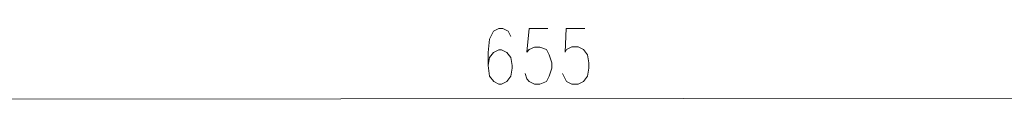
# Model space of a CAD drawing. Header units: inches. Extents: x -5850 to 5646, y 8947 to 13007.
# Tile 19 of 256: x -4357 to -4043, y 9833 to 9856. Entities that reach past the tile are written whole.
import ezdxf

# ---------------------------------------------------------------- set-up
doc = ezdxf.new("R2010")
doc.units = ezdxf.units.IN
doc.header["$MEASUREMENT"] = 0
doc.layers.add('at_Entity', color=7, linetype='Continuous')

msp = doc.modelspace()

# ---------------------------------------------------------------- linework, layer by layer
at = {"layer": 'at_Entity', "color": 7, "lineweight": 20}
for p, q in [((-4204.34, 9856), (-4206.02, 9855.16)), ((-4203.06, 9856), (-4204.34, 9856)), ((-4201.39, 9855.16), (-4203.06, 9856)), ((-4194.64, 9856.01), (-4195.47, 9848.41)), ((-4188.73, 9856.01), (-4194.64, 9856.01)), ((-4182.82, 9856.02), (-4183.2, 9848.42)), ((-4176.91, 9856.02), (-4182.82, 9856.02)), ((-4207.3, 9852.62), (-4207.74, 9848.4)), ((-4206.02, 9855.16), (-4207.3, 9852.62)), ((-4200.55, 9853.47), (-4201.39, 9855.16)), ((-4194.63, 9849.26), (-4192.96, 9850.1)), ((-4192.96, 9850.1), (-4191.23, 9850.1)), ((-4191.23, 9850.1), (-4189.11, 9849.26)), ((-4182.81, 9849.27), (-4181.08, 9850.11)), ((-4181.08, 9850.11), (-4179.02, 9850.11)), ((-4179.02, 9850.11), (-4177.29, 9849.27)), ((-4207.74, 9848.4), (-4207.73, 9844.18)), ((-4207.29, 9846.71), (-4207.73, 9844.18)), ((-4206.01, 9848.4), (-4207.29, 9846.71)), ((-4204.34, 9849.25), (-4206.01, 9848.4)), ((-4203.5, 9849.25), (-4204.34, 9849.25)), ((-4201.83, 9848.4), (-4203.5, 9849.25)), ((-4200.54, 9846.71), (-4201.83, 9848.4)), ((-4200.1, 9844.18), (-4200.54, 9846.71)), ((-4195.47, 9848.41), (-4194.63, 9849.26)), ((-4189.11, 9849.26), (-4188.28, 9847.57)), ((-4188.28, 9847.57), (-4187.44, 9845.04)), ((-4183.2, 9848.42), (-4182.81, 9849.27)), ((-4177.29, 9849.27), (-4176.06, 9847.58)), ((-4176.06, 9847.58), (-4175.62, 9845.05)), ((-4207.73, 9844.18), (-4207.29, 9840.8)), ((-4200.54, 9840.8), (-4200.09, 9843.33)), ((-4200.09, 9843.33), (-4200.1, 9844.18)), ((-4187.44, 9843.35), (-4188.27, 9840.81)), ((-4187.44, 9845.04), (-4187.44, 9843.35)), ((-4175.61, 9843.36), (-4176.06, 9840.82)), ((-4175.62, 9845.05), (-4175.61, 9843.36)), ((-4207.29, 9840.8), (-4206, 9839.11)), ((-4201.82, 9839.11), (-4200.54, 9840.8)), ((-4195.46, 9839.96), (-4195.91, 9841.65)), ((-4188.27, 9840.81), (-4189.11, 9839.12)), ((-4183.19, 9839.97), (-4184.03, 9841.66)), ((-4176.06, 9840.82), (-4177.28, 9839.13)), ((-4206, 9839.11), (-4204.33, 9838.26)), ((-4204.33, 9838.26), (-4203.49, 9838.26)), ((-4203.49, 9838.26), (-4201.82, 9839.11)), ((-4194.63, 9839.12), (-4195.46, 9839.96)), ((-4192.95, 9838.27), (-4194.63, 9839.12)), ((-4191.22, 9838.27), (-4192.95, 9838.27)), ((-4189.11, 9839.12), (-4191.22, 9838.27)), ((-4182.8, 9839.13), (-4183.19, 9839.97)), ((-4181.07, 9838.28), (-4182.8, 9839.13)), ((-4179.01, 9838.28), (-4181.07, 9838.28)), ((-4177.28, 9839.13), (-4179.01, 9838.28)), ((-4512.7, 9833.34), (-3870.63, 9833.91))]:
    msp.add_line(p, q, dxfattribs=at)

doc.saveas('drawing.dxf')
